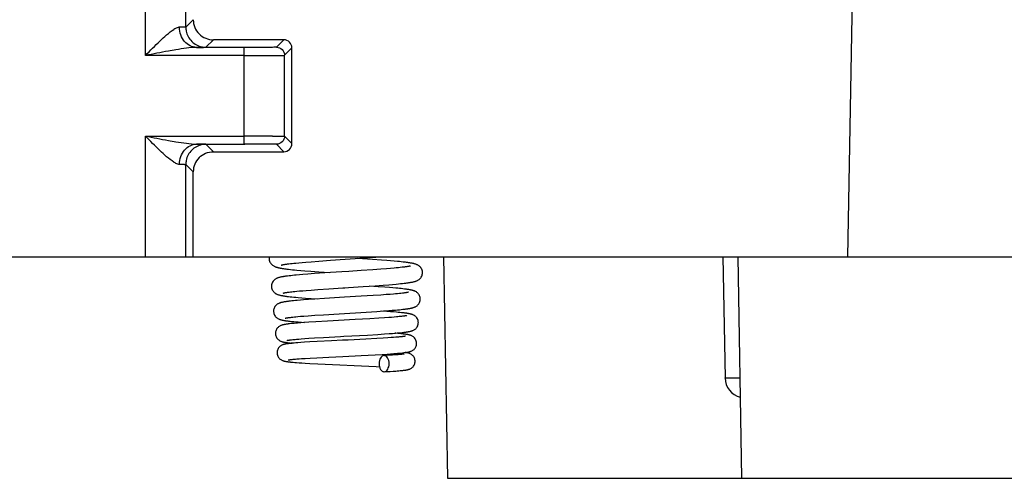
# Model space of a CAD drawing. Header units: millimetres. Extents: x 0 to 841, y 0 to 594.
# Tile 181 of 237: x 456 to 480, y 438 to 449. Entities that reach past the tile are written whole.
import ezdxf

# ---------------------------------------------------------------- set-up
doc = ezdxf.new("R2010")
doc.units = ezdxf.units.MM
doc.header["$LTSCALE"] = 46.255
doc.layers.get('0').update_dxf_attribs({"linetype": 'CONTINUOUS'})

msp = doc.modelspace()

# ---------------------------------------------------------------- linework, layer by layer
at = {"color": 9, "linetype": 'CONTINUOUS'}
for p, q in [((459.12287, 448.39922), (459.12287, 453.39835)), ((476.55472, 443.39835), (476.72927, 453.39835)), ((460.12286, 449.10269), (460.30801, 449.28783)), ((460.80798, 448.78782), (460.62285, 448.60269)), ((462.37286, 448.60269), (462.55795, 448.78778)), ((461.57287, 446.39747), (461.57287, 448.59921)), ((462.75795, 448.58779), (462.57286, 448.40269)), ((461.57287, 448.39922), (459.12287, 448.39922)), ((459.12287, 443.39835), (459.12287, 446.39747)), ((459.12287, 446.39747), (461.57287, 446.39747)), ((462.75777, 446.2091), (462.57286, 446.39397)), ((460.80773, 446.00912), (460.62285, 446.194)), ((462.37286, 446.194), (462.55779, 446.00909)), ((460.12286, 445.69401), (460.30772, 445.50915)), ((473.87478, 440.38607), (473.79969, 440.38601))]:
    msp.add_line(p, q, dxfattribs=at)
at = {"color": 7, "linetype": 'CONTINUOUS'}
for p, q in [((460.12286, 449.10269), (460.12286, 453.39835)), ((462.55796, 448.78777), (460.80797, 448.78783)), ((461.55933, 448.5992), (460.39109, 448.59923)), ((462.75777, 446.2091), (462.75795, 448.58779)), ((462.57286, 446.39397), (462.57286, 448.40269)), ((461.57286, 446.25636), (461.57287, 446.31315)), ((461.57288, 446.19747), (461.57286, 446.25636)), ((461.57287, 446.31315), (461.57288, 446.39747)), ((460.38848, 446.19749), (461.58854, 446.19747)), ((460.80762, 446.00909), (462.55777, 446.00912)), ((460.12286, 443.39835), (460.12286, 445.69401)), ((460.30756, 443.39835), (460.30772, 445.50915)), ((431.19287, 443.39835), (481.84089, 443.39835)), ((462.19227, 443.37234), (462.19176, 443.3581)), ((463.10393, 443.26767), (463.23674, 443.27852)), ((463.23674, 443.27852), (463.42133, 443.29269)), ((463.42133, 443.29269), (463.71438, 443.31381)), ((463.71438, 443.31381), (464.57035, 443.37279)), ((464.75357, 443.33492), (464.38753, 443.36004)), ((464.57035, 443.37279), (464.84205, 443.39252)), ((464.97718, 443.31849), (464.75357, 443.33492)), ((465.11241, 443.30786), (464.97718, 443.31849)), ((465.2063, 443.30004), (465.11241, 443.30786)), ((465.29367, 443.29234), (465.2063, 443.30004)), ((465.37448, 443.28475), (465.29367, 443.29234)), ((465.42474, 443.27974), (465.37448, 443.28475)), ((465.47213, 443.27476), (465.42474, 443.27974)), ((465.51668, 443.2698), (465.47213, 443.27476)), ((466.52251, 443.39835), (466.61851, 437.89835)), ((473.45428, 443.39835), (473.5068, 440.38962)), ((473.82251, 443.39835), (473.91851, 437.89835)), ((462.64844, 443.22111), (462.68296, 443.22561)), ((462.67265, 443.09055), (462.71984, 443.08518)), ((462.68296, 443.22561), (462.7206, 443.23021)), ((462.71984, 443.08518), (462.77042, 443.07976)), ((462.7206, 443.23021), (462.76138, 443.23492)), ((462.76138, 443.23492), (462.80532, 443.23971)), ((462.77042, 443.07976), (462.82446, 443.07429)), ((462.80532, 443.23971), (462.85242, 443.24459)), ((462.82446, 443.07429), (462.88201, 443.06876)), ((462.85242, 443.24459), (462.92905, 443.25209)), ((462.88201, 443.06876), (462.97495, 443.06035)), ((462.92905, 443.25209), (463.01288, 443.25977)), ((462.97495, 443.06035), (463.07584, 443.05178)), ((463.01288, 443.25977), (463.10393, 443.26767)), ((463.07584, 443.05178), (463.22251, 443.0401)), ((463.22251, 443.0401), (463.42451, 443.02507)), ((464.47461, 443.05707), (464.16727, 443.0372)), ((464.76869, 443.07694), (464.47461, 443.05707)), ((464.96244, 443.09094), (464.76869, 443.07694)), ((465.10427, 443.10192), (464.96244, 443.09094)), ((465.20192, 443.10999), (465.10427, 443.10192)), ((465.29156, 443.11791), (465.20192, 443.10999)), ((465.34667, 443.12309), (465.29156, 443.11791)), ((465.39798, 443.12817), (465.34667, 443.12309)), ((465.44539, 443.13316), (465.39798, 443.12817)), ((465.48891, 443.13803), (465.44539, 443.13316)), ((465.52851, 443.14278), (465.48891, 443.13803)), ((462.68834, 442.92595), (462.6505, 442.92135)), ((462.72875, 442.93054), (462.68834, 442.92595)), ((462.77179, 442.93515), (462.72875, 442.93054)), ((462.81749, 442.93979), (462.77179, 442.93515)), ((462.86588, 442.94444), (462.81749, 442.93979)), ((462.94355, 442.9515), (462.86588, 442.94444)), ((463.02735, 442.95865), (462.94355, 442.9515)), ((463.1486, 442.96834), (463.02735, 442.95865)), ((463.31518, 442.98076), (463.1486, 442.96834)), ((463.57509, 442.9988), (463.31518, 442.98076)), ((463.42451, 443.02507), (463.69056, 443.00647)), ((462.79063, 442.53579), (462.8313, 442.54003)), ((462.8313, 442.54003), (462.87491, 442.54435)), ((462.87491, 442.54435), (462.94592, 442.55097)), ((462.94592, 442.55097), (463.02371, 442.55778)), ((463.02371, 442.55778), (463.10835, 442.56476)), ((463.10835, 442.56476), (463.23195, 442.57437)), ((463.23195, 442.57437), (463.40367, 442.58689)), ((463.40367, 442.58689), (463.67536, 442.60542)), ((464.5244, 442.66031), (464.825, 442.68074)), ((464.89643, 442.65562), (464.67604, 442.67045)), ((464.825, 442.68074), (465.01942, 442.69493)), ((465.05932, 442.6439), (464.89643, 442.65562)), ((465.01942, 442.69493), (465.16021, 442.70598)), ((465.1779, 442.63475), (465.05932, 442.6439)), ((465.16021, 442.70598), (465.25682, 442.71409)), ((465.25988, 442.628), (465.1779, 442.63475)), ((465.25682, 442.71409), (465.34562, 442.72206)), ((465.33587, 442.62133), (465.25988, 442.628)), ((465.38322, 442.61693), (465.33587, 442.62133)), ((465.34562, 442.72206), (465.40049, 442.7273)), ((465.42794, 442.61255), (465.38322, 442.61693)), ((465.40049, 442.7273), (465.45192, 442.73249)), ((465.47007, 442.60819), (465.42794, 442.61255)), ((465.45192, 442.73249), (465.49996, 442.73763)), ((465.50963, 442.60384), (465.47007, 442.60819)), ((465.49996, 442.73763), (465.54469, 442.74273)), ((465.54469, 442.74273), (465.58619, 442.7478)), ((462.71936, 442.29821), (462.68314, 442.29404)), ((462.6861, 442.52356), (462.71805, 442.52755)), ((462.71252, 442.40795), (462.75746, 442.40312)), ((462.71805, 442.52755), (462.75288, 442.53163)), ((462.75819, 442.30239), (462.71936, 442.29821)), ((462.75288, 442.53163), (462.79063, 442.53579)), ((462.75746, 442.40312), (462.8056, 442.39824)), ((462.79975, 442.30658), (462.75819, 442.30239)), ((462.84406, 442.3108), (462.79975, 442.30658)), ((462.8056, 442.39824), (462.85697, 442.39334)), ((462.8911, 442.31505), (462.84406, 442.3108)), ((462.85697, 442.39334), (462.91155, 442.38839)), ((462.9667, 442.32147), (462.8911, 442.31505)), ((462.91155, 442.38839), (462.9994, 442.38089)), ((463.04816, 442.32795), (462.9667, 442.32147)), ((462.9994, 442.38089), (463.09425, 442.3733)), ((463.16537, 442.33668), (463.04816, 442.32795)), ((463.09425, 442.3733), (463.23109, 442.36303)), ((463.32433, 442.34771), (463.16537, 442.33668)), ((463.23109, 442.36303), (463.38849, 442.35196)), ((463.56577, 442.36329), (463.32433, 442.34771)), ((464.05847, 442.39298), (463.56577, 442.36329)), ((464.47767, 442.41802), (464.05847, 442.39298)), ((464.77354, 442.43662), (464.47767, 442.41802)), ((464.96298, 442.44942), (464.77354, 442.43662)), ((465.09959, 442.45936), (464.96298, 442.44942)), ((465.19281, 442.46663), (465.09959, 442.45936)), ((465.27788, 442.47374), (465.19281, 442.46663)), ((465.32997, 442.47839), (465.27788, 442.47374)), ((465.37835, 442.48295), (465.32997, 442.47839)), ((465.42299, 442.48743), (465.37835, 442.48295)), ((465.46383, 442.4918), (465.42299, 442.48743)), ((465.50088, 442.49607), (465.46383, 442.4918)), ((464.8618, 442.04228), (465.03292, 442.0541)), ((465.03292, 442.0541), (465.15848, 442.06342)), ((465.15848, 442.06342), (465.24546, 442.07033)), ((465.24546, 442.07033), (465.32598, 442.07717)), ((465.32598, 442.07717), (465.37598, 442.08168)), ((465.37598, 442.08168), (465.42302, 442.08617)), ((465.42302, 442.08617), (465.4671, 442.09063)), ((465.4671, 442.09063), (465.50823, 442.09506)), ((465.50823, 442.09506), (465.54647, 442.09947)), ((462.71747, 441.89606), (462.74781, 441.89965)), ((462.74781, 441.89965), (462.78127, 441.90336)), ((462.78127, 441.90336), (462.81788, 441.90716)), ((462.81788, 441.90716), (462.85767, 441.91106)), ((462.85767, 441.91106), (462.90066, 441.91505)), ((462.90066, 441.91505), (462.97119, 441.92119)), ((462.97119, 441.92119), (463.04899, 441.92752)), ((463.04899, 441.92752), (463.16399, 441.93624)), ((463.16399, 441.93624), (463.32546, 441.94758)), ((463.32546, 441.94758), (463.54374, 441.96182)), ((463.54374, 441.96182), (463.9324, 441.98551)), ((464.32258, 441.84003), (463.64107, 441.80296)), ((463.9324, 441.98551), (464.59874, 442.02541)), ((464.68813, 441.86053), (464.32258, 441.84003)), ((464.59874, 442.02541), (464.8618, 442.04228)), ((464.91315, 441.87416), (464.68813, 441.86053)), ((465.05609, 441.88355), (464.91315, 441.87416)), ((465.11412, 442.04239), (464.99009, 442.05099)), ((465.15889, 441.89082), (465.05609, 441.88355)), ((465.19927, 442.0361), (465.11412, 442.04239)), ((465.22903, 441.89613), (465.15889, 441.89082)), ((465.27777, 442.02992), (465.19927, 442.0361)), ((465.29318, 441.9013), (465.22903, 441.89613)), ((465.34976, 442.02383), (465.27777, 442.02992)), ((465.35145, 441.90635), (465.29318, 441.9013)), ((465.39423, 442.01981), (465.34976, 442.02383)), ((465.38708, 441.90964), (465.35145, 441.90635)), ((465.42018, 441.91287), (465.38708, 441.90964)), ((465.43594, 442.01582), (465.39423, 442.01981)), ((465.45076, 441.91604), (465.42018, 441.91287)), ((465.47497, 442.01183), (465.43594, 442.01582)), ((465.47885, 441.91915), (465.45076, 441.91604)), ((465.50446, 441.92218), (465.47885, 441.91915)), ((462.73343, 441.73945), (462.69919, 441.73566)), ((462.77051, 441.74325), (462.73343, 441.73945)), ((462.75488, 441.79447), (462.80221, 441.78978)), ((462.8105, 441.74708), (462.77051, 441.74325)), ((462.80221, 441.78978), (462.85317, 441.78506)), ((462.85345, 441.75094), (462.8105, 441.74708)), ((462.85317, 441.78506), (462.90776, 441.7803)), ((462.89937, 441.75483), (462.85345, 441.75094)), ((462.97392, 441.76073), (462.89937, 441.75483)), ((462.90776, 441.7803), (462.99696, 441.77305)), ((463.05581, 441.76677), (462.97392, 441.76073)), ((462.99696, 441.77305), (463.06813, 441.76764)), ((463.17758, 441.77511), (463.05581, 441.76677)), ((463.3524, 441.78616), (463.17758, 441.77511)), ((463.64107, 441.80296), (463.3524, 441.78616)), ((462.72518, 441.3366), (462.74958, 441.33947)), ((462.74958, 441.33947), (462.77643, 441.34241)), ((462.77643, 441.34241), (462.80574, 441.34541)), ((462.80574, 441.34541), (462.83749, 441.34848)), ((462.83749, 441.34848), (462.8717, 441.35161)), ((462.8717, 441.35161), (462.9276, 441.3564)), ((462.9276, 441.3564), (462.98902, 441.36131)), ((462.98902, 441.36131), (463.07962, 441.36804)), ((463.07962, 441.36804), (463.18033, 441.375)), ((463.18033, 441.375), (463.3207, 441.38404)), ((463.3207, 441.38404), (463.54449, 441.3974)), ((463.54449, 441.3974), (463.95985, 441.42043)), ((464.00855, 441.32615), (463.73762, 441.313)), ((463.95985, 441.42043), (464.04288, 441.42491)), ((464.04288, 441.42491), (464.62969, 441.45708)), ((464.86003, 441.3689), (464.59274, 441.35471)), ((464.62969, 441.45708), (464.88992, 441.47252)), ((465.01814, 441.37807), (464.86003, 441.3689)), ((464.88992, 441.47252), (465.05394, 441.48309)), ((465.13657, 441.38555), (465.01814, 441.37807)), ((465.05394, 441.48309), (465.1717, 441.4913)), ((465.2222, 441.39142), (465.13657, 441.38555)), ((465.1717, 441.4913), (465.25218, 441.49734)), ((465.28097, 441.39576), (465.2222, 441.39142)), ((465.25218, 441.49734), (465.32605, 441.50328)), ((465.33495, 441.40004), (465.28097, 441.39576)), ((465.33911, 441.49934), (465.30816, 441.50181)), ((465.32605, 441.50328), (465.37169, 441.5072)), ((465.36822, 441.40286), (465.33495, 441.40004)), ((465.38204, 441.49574), (465.33911, 441.49934)), ((465.39924, 441.40564), (465.36822, 441.40286)), ((465.37169, 441.5072), (465.4145, 441.51109)), ((465.42166, 441.4922), (465.38204, 441.49574)), ((465.42798, 441.40838), (465.39924, 441.40564)), ((465.4145, 441.51109), (465.45453, 441.51496)), ((465.45812, 441.48872), (465.42166, 441.4922)), ((465.45438, 441.41107), (465.42798, 441.40838)), ((465.47842, 441.4137), (465.45438, 441.41107)), ((465.45453, 441.51496), (465.49188, 441.51882)), ((465.49188, 441.51882), (465.52662, 441.52268)), ((462.77287, 441.25409), (462.73673, 441.25054)), ((462.81248, 441.25767), (462.77287, 441.25409)), ((462.85575, 441.2613), (462.81248, 441.25767)), ((462.9028, 441.26499), (462.85575, 441.2613)), ((462.98075, 441.27064), (462.9028, 441.26499)), ((463.06783, 441.27645), (462.98075, 441.27064)), ((463.19819, 441.28445), (463.06783, 441.27645)), ((463.38065, 441.29471), (463.19819, 441.28445)), ((463.73762, 441.313), (463.38065, 441.29471)), ((462.7415, 440.84926), (462.76387, 440.85173)), ((462.76387, 440.85173), (462.78882, 440.85428)), ((462.78882, 440.85428), (462.81638, 440.85692)), ((462.81638, 440.85692), (462.84658, 440.85962)), ((462.84658, 440.85962), (462.8794, 440.86239)), ((462.8794, 440.86239), (462.93354, 440.86665)), ((462.93354, 440.86665), (462.99352, 440.87103)), ((462.99352, 440.87103), (463.08237, 440.87703)), ((463.08237, 440.87703), (463.20721, 440.88475)), ((463.20721, 440.88475), (463.37729, 440.8944)), ((463.37729, 440.8944), (463.67468, 440.90985)), ((463.67468, 440.90985), (464.02094, 440.92675)), ((464.02094, 440.92675), (464.47249, 440.94863)), ((464.47249, 440.94863), (464.81936, 440.96653)), ((464.81936, 440.96653), (464.99326, 440.97636)), ((464.99326, 440.97636), (465.1199, 440.98412)), ((465.08825, 440.94848), (465.04063, 440.94584)), ((465.17646, 440.95364), (465.08825, 440.94848)), ((465.1199, 440.98412), (465.20683, 440.98986)), ((465.2553, 440.95867), (465.17646, 440.95364)), ((465.20683, 440.98986), (465.28648, 440.99554)), ((465.30826, 440.96234), (465.2553, 440.95867)), ((465.28648, 440.99554), (465.33543, 440.99929)), ((465.35595, 440.96592), (465.30826, 440.96234)), ((465.33543, 440.99929), (465.38105, 441.00301)), ((465.38482, 440.96825), (465.35595, 440.96592)), ((465.38105, 441.00301), (465.42336, 441.0067)), ((465.41137, 440.97054), (465.38482, 440.96825)), ((465.43561, 440.97277), (465.41137, 440.97054)), ((465.42336, 441.0067), (465.46236, 441.01037)), ((465.45753, 440.97494), (465.43561, 440.97277)), ((465.47716, 440.97704), (465.45753, 440.97494)), ((465.46236, 441.01037), (465.49811, 441.01401)), ((462.75674, 440.78351), (462.79097, 440.78037)), ((462.79097, 440.78037), (462.82804, 440.7772)), ((462.82804, 440.7772), (462.86806, 440.774)), ((462.86806, 440.774), (462.93372, 440.76915)), ((462.93372, 440.76915), (463.00627, 440.76421)), ((463.00627, 440.76421), (463.0858, 440.75918)), ((463.0858, 440.75918), (463.20248, 440.75235)), ((463.20248, 440.75235), (463.39745, 440.74191)), ((463.39745, 440.74191), (464.8446, 440.67409)), ((464.8446, 440.67409), (464.92974, 440.66964)), ((465.04863, 440.54606), (465.08426, 440.54801)), ((465.08426, 440.54801), (465.19418, 440.55436)), ((465.19418, 440.55436), (465.2669, 440.55895)), ((465.2669, 440.55895), (465.33184, 440.5634)), ((465.33184, 440.5634), (465.37107, 440.5663)), ((465.37107, 440.5663), (465.40724, 440.56915)), ((465.40724, 440.56915), (465.4405, 440.57197)), ((465.4405, 440.57197), (465.47102, 440.57476)), ((465.47102, 440.57476), (465.49899, 440.57753)), ((466.61851, 437.89835), (481.41851, 437.89835))]:
    msp.add_line(p, q, dxfattribs=at)
for points in [[(462.19176, 443.35818), (462.19247, 443.34128), (462.19608, 443.31671), (462.20256, 443.29278), (462.21165, 443.27004), (462.22266, 443.24946), (462.23508, 443.23119), (462.24859, 443.2151), (462.26259, 443.20136), (462.2766, 443.1898), (462.29043, 443.18006), (462.30394, 443.1718), (462.31691, 443.16486), (462.32934, 443.15897), (462.34154, 443.15381), (462.35349, 443.14926), (462.36521, 443.14521), (462.37706, 443.14147), (462.38914, 443.13797), (462.4014, 443.13468), (462.41404, 443.13154), (462.42707, 443.12852), (462.44049, 443.1256), (462.45443, 443.12276), (462.4689, 443.11997), (462.48392, 443.11723), (462.49957, 443.11452), (462.51588, 443.11183), (462.53285, 443.10916), (462.55053, 443.1065), (462.56896, 443.10385), (462.58812, 443.10119), (462.60806, 443.09854), (462.62878, 443.09588), (462.67265, 443.09055)], [(462.19589, 443.39835), (462.19562, 443.39733), (462.19227, 443.37234)], [(462.49102, 443.19296), (462.4904, 443.19271), (462.48936, 443.19231), (462.48988, 443.19249), (462.49154, 443.19302), (462.49431, 443.19384), (462.49828, 443.19493), (462.50323, 443.19621), (462.50914, 443.19763), (462.51605, 443.1992), (462.52385, 443.20088), (462.53253, 443.20264), (462.54212, 443.20449), (462.55254, 443.2064), (462.5638, 443.20837), (462.57591, 443.21039), (462.58882, 443.21246), (462.60253, 443.21457), (462.61706, 443.21672), (462.63236, 443.2189), (462.64844, 443.22111)], [(464.16727, 443.0372), (463.99177, 443.02597), (463.57509, 442.9988)], [(465.99759, 443.00431), (465.9971, 443.01824), (465.99381, 443.04303), (465.98752, 443.06736), (465.97849, 443.09061), (465.96738, 443.11172), (465.95473, 443.13049), (465.94085, 443.14705), (465.92646, 443.16111), (465.91213, 443.17282), (465.89805, 443.18262), (465.8844, 443.19081), (465.87147, 443.1976), (465.85925, 443.20328), (465.84738, 443.20821), (465.83588, 443.21252), (465.82475, 443.2163), (465.81357, 443.21979), (465.80227, 443.22304), (465.79088, 443.22606), (465.77915, 443.22897), (465.76702, 443.23177), (465.75451, 443.23449), (465.74149, 443.23715), (465.72792, 443.23976), (465.7138, 443.24234), (465.69908, 443.2449), (465.68373, 443.24743), (465.66775, 443.24995), (465.65114, 443.25246), (465.6339, 443.25495), (465.61602, 443.25744), (465.59748, 443.25991), (465.57829, 443.26239), (465.55844, 443.26485), (465.51668, 443.2698)], [(465.70183, 443.17197), (465.70131, 443.1718), (465.69882, 443.17107), (465.69488, 443.17), (465.68979, 443.16873), (465.68359, 443.16727), (465.67619, 443.16565), (465.66777, 443.16392), (465.65833, 443.1621), (465.64783, 443.16018), (465.63635, 443.15819), (465.62389, 443.15613), (465.61043, 443.15402), (465.59599, 443.15186), (465.58059, 443.14965), (465.5642, 443.1474), (465.54684, 443.14511), (465.52851, 443.14278)], [(462.6505, 442.92135), (462.6325, 442.91905), (462.61511, 442.91674), (462.59832, 442.91442), (462.58214, 442.91209), (462.56658, 442.90975), (462.55162, 442.9074), (462.53724, 442.90503), (462.52344, 442.90264), (462.51021, 442.90023), (462.49747, 442.89777), (462.48524, 442.89528), (462.47346, 442.89272), (462.46201, 442.89007), (462.4509, 442.88731), (462.44007, 442.88443), (462.42926, 442.88131), (462.41851, 442.87794), (462.40775, 442.87425), (462.39655, 442.87002), (462.38489, 442.86513), (462.37284, 442.85946), (462.36004, 442.85265), (462.34649, 442.84438), (462.33248, 442.83445), (462.31829, 442.82262), (462.30413, 442.80846), (462.29051, 442.79183), (462.27818, 442.77309), (462.26746, 442.7522), (462.2588, 442.72932), (462.2528, 442.70542), (462.24969, 442.68108), (462.24926, 442.66802)], [(465.58619, 442.7478), (465.60576, 442.75033), (465.62456, 442.75286), (465.64263, 442.75539), (465.65998, 442.75792), (465.67661, 442.76047), (465.69259, 442.76303), (465.70792, 442.76561), (465.72262, 442.76822), (465.73679, 442.77088), (465.75043, 442.77359), (465.76355, 442.77636), (465.77631, 442.77925), (465.7887, 442.78225), (465.80074, 442.7854), (465.81262, 442.78877), (465.82429, 442.79237), (465.83584, 442.79628), (465.84766, 442.8007), (465.85975, 442.80573), (465.8721, 442.81149), (465.88504, 442.81831), (465.89858, 442.82648), (465.91246, 442.83617), (465.92653, 442.84768), (465.94058, 442.86139), (465.95414, 442.87744), (465.96659, 442.89567), (465.97761, 442.91618), (465.9867, 442.93883), (465.99321, 442.96271), (465.99685, 442.98728), (465.99759, 443.00438)], [(462.24926, 442.66808), (462.24997, 442.65132), (462.25353, 442.62698), (462.25991, 442.60335), (462.26881, 442.58095), (462.27963, 442.56059), (462.29192, 442.54241), (462.30535, 442.52634), (462.31931, 442.5126), (462.33333, 442.50105), (462.3472, 442.49132), (462.3607, 442.48315), (462.37354, 442.47636), (462.38578, 442.47067), (462.3977, 442.46572), (462.4093, 442.46141), (462.42059, 442.45761), (462.43195, 442.45413), (462.44347, 442.4509), (462.45513, 442.44789), (462.4671, 442.44502), (462.47941, 442.44227), (462.49207, 442.43963), (462.50523, 442.43706), (462.51891, 442.43453), (462.53311, 442.43206), (462.54793, 442.42961), (462.56339, 442.42718), (462.57949, 442.42476), (462.59628, 442.42236), (462.61379, 442.41996), (462.63202, 442.41756), (462.65099, 442.41517), (462.67073, 442.41277), (462.71252, 442.40795)], [(463.67536, 442.60542), (464.02363, 442.62801), (464.06895, 442.63091)], [(464.06895, 442.63091), (464.16021, 442.63675), (464.5244, 442.66031)], [(465.943, 442.34923), (465.94256, 442.36238), (465.93944, 442.38672), (465.93342, 442.41059), (465.92473, 442.43344), (465.91397, 442.45432), (465.90156, 442.4731), (465.88782, 442.48976), (465.87351, 442.50393), (465.85919, 442.51574), (465.84505, 442.52563), (465.83141, 442.53381), (465.81863, 442.54049), (465.80665, 442.54601), (465.79511, 442.55074), (465.78406, 442.55481), (465.77349, 442.55834), (465.76296, 442.56155), (465.75238, 442.56452), (465.7418, 442.56726), (465.73096, 442.56987), (465.71978, 442.57239), (465.70829, 442.57481), (465.69635, 442.57717), (465.68392, 442.57949), (465.671, 442.58178), (465.65753, 442.58404), (465.64348, 442.58628), (465.62885, 442.5885), (465.61363, 442.59072), (465.5978, 442.59292), (465.58136, 442.59512), (465.56432, 442.59731), (465.5467, 442.59949), (465.50963, 442.60384)], [(462.54259, 442.4989), (462.54307, 442.49905), (462.54526, 442.49967), (462.54864, 442.50058), (462.55296, 442.50165), (462.55819, 442.50288), (462.5644, 442.50424), (462.57145, 442.5057), (462.57934, 442.50724), (462.58809, 442.50886), (462.59764, 442.51055), (462.60797, 442.51228), (462.61911, 442.51408), (462.631, 442.51591), (462.64366, 442.51777), (462.65708, 442.51968), (462.67123, 442.52161), (462.6861, 442.52356)], [(465.65307, 442.52065), (465.65235, 442.52043), (465.65007, 442.5198), (465.6463, 442.51883), (465.64137, 442.51767), (465.63534, 442.51635), (465.62812, 442.51487), (465.61987, 442.51328), (465.61061, 442.51161), (465.6003, 442.50985), (465.58901, 442.50803), (465.57675, 442.50615), (465.5635, 442.50421), (465.54929, 442.50224), (465.53412, 442.50022), (465.51797, 442.49816), (465.50088, 442.49607)], [(465.54647, 442.09947), (465.56453, 442.10167), (465.5819, 442.10388), (465.59858, 442.10608), (465.61461, 442.10829), (465.63, 442.11051), (465.64475, 442.11274), (465.65893, 442.11499), (465.67254, 442.11726), (465.6856, 442.11957), (465.69821, 442.12192), (465.71037, 442.12434), (465.7221, 442.12682), (465.73356, 442.12942), (465.74476, 442.13215), (465.75572, 442.13504), (465.76664, 442.13818), (465.77749, 442.14158), (465.78835, 442.14533), (465.79961, 442.14964), (465.81129, 442.15464), (465.82335, 442.16046), (465.83603, 442.1674), (465.84933, 442.17577), (465.86298, 442.18574), (465.87667, 442.19751), (465.89017, 442.21139), (465.90307, 442.22751), (465.91477, 442.24557), (465.92494, 442.26556), (465.93324, 442.28737), (465.93915, 442.31031), (465.9424, 442.33395), (465.943, 442.34928)], [(462.68314, 442.29404), (462.666, 442.29196), (462.64949, 442.28987), (462.63362, 442.28777), (462.61838, 442.28568), (462.60376, 442.28357), (462.58977, 442.28146), (462.57634, 442.27933), (462.5635, 442.27719), (462.5512, 442.27502), (462.53936, 442.27281), (462.52799, 442.27055), (462.51704, 442.26824), (462.50633, 442.26582), (462.49591, 442.26328), (462.48571, 442.2606), (462.47537, 442.25766), (462.46497, 442.25442), (462.45444, 442.2508), (462.44326, 442.24655), (462.43137, 442.24147), (462.41892, 442.23545), (462.40571, 442.22812), (462.39168, 442.21911), (462.37726, 442.20821), (462.36298, 442.19535), (462.34906, 442.18013), (462.33601, 442.16254), (462.32466, 442.1433), (462.31526, 442.12265), (462.30802, 442.10069), (462.30327, 442.07827), (462.30109, 442.05589), (462.30093, 442.04794)], [(462.30093, 442.04798), (462.30135, 442.03517), (462.30418, 442.01223), (462.30964, 441.98955), (462.31758, 441.9676), (462.32761, 441.94716), (462.33949, 441.92831), (462.35295, 441.91125), (462.3672, 441.89656), (462.38173, 441.88418), (462.39633, 441.87372), (462.41054, 441.86506), (462.42396, 441.85801), (462.43666, 441.8522), (462.44892, 441.84725), (462.46067, 441.84304), (462.47195, 441.83942), (462.48327, 441.83612), (462.49473, 441.83309), (462.50629, 441.83028), (462.51823, 441.8276), (462.53061, 441.82503), (462.54342, 441.82256), (462.55684, 441.82013), (462.57091, 441.81775), (462.58563, 441.81539), (462.6011, 441.81306), (462.61736, 441.81073), (462.6344, 441.80842), (462.65229, 441.8061), (462.67104, 441.80378), (462.69065, 441.80146), (462.71116, 441.79914), (462.75488, 441.79447)], [(462.5885, 441.87509), (462.588, 441.87492), (462.58833, 441.87502), (462.58991, 441.87546), (462.59246, 441.87613), (462.59596, 441.87697), (462.60047, 441.87799), (462.60583, 441.87913), (462.61202, 441.88037), (462.61908, 441.8817), (462.62692, 441.8831), (462.63553, 441.88456), (462.64494, 441.88608), (462.65511, 441.88764), (462.66604, 441.88925), (462.67776, 441.8909), (462.69023, 441.89259), (462.70346, 441.89431), (462.71747, 441.89606)], [(465.89425, 441.76415), (465.89405, 441.77308), (465.89169, 441.79584), (465.88669, 441.81856), (465.87912, 441.84076), (465.86934, 441.86161), (465.85752, 441.88102), (465.84393, 441.89872), (465.82944, 441.91395), (465.81456, 441.92679), (465.79952, 441.93761), (465.785, 441.94645), (465.77148, 441.95351), (465.75885, 441.95924), (465.7468, 441.96405), (465.73544, 441.96807), (465.72472, 441.97148), (465.71405, 441.97456), (465.7033, 441.97739), (465.69257, 441.97998), (465.68152, 441.98244), (465.67007, 441.98481), (465.65826, 441.98709), (465.64597, 441.98931), (465.63316, 441.99149), (465.61984, 441.99362), (465.60599, 441.99572), (465.59163, 441.99779), (465.57675, 441.99983), (465.56129, 442.00185), (465.54524, 442.00386), (465.52862, 442.00586), (465.51137, 442.00786), (465.47497, 442.01183)], [(465.61022, 441.93926), (465.6104, 441.93932), (465.61013, 441.93924), (465.60866, 441.93884), (465.60628, 441.93825), (465.60302, 441.93749), (465.59881, 441.93658), (465.59382, 441.93556), (465.58804, 441.93445), (465.58146, 441.93326), (465.57417, 441.93201), (465.56618, 441.93071), (465.55748, 441.92936), (465.54814, 441.92798), (465.53817, 441.92657), (465.52756, 441.92513), (465.51632, 441.92367), (465.50446, 441.92218)], [(462.69919, 441.73566), (462.68312, 441.73377), (462.6677, 441.73187), (462.65295, 441.72998), (462.63883, 441.72807), (462.6253, 441.72615), (462.61235, 441.72422), (462.59997, 441.72226), (462.58802, 441.72025), (462.5765, 441.7182), (462.56541, 441.71608), (462.55456, 441.71385), (462.54398, 441.71151), (462.53362, 441.70901), (462.52324, 441.70629), (462.51289, 441.7033), (462.50246, 441.69996), (462.49144, 441.69603), (462.47979, 441.69133), (462.46757, 441.68574), (462.45452, 441.67887), (462.44053, 441.67031), (462.42607, 441.65987), (462.41176, 441.64757), (462.39788, 441.63314), (462.3848, 441.61645), (462.3732, 441.59796), (462.36336, 441.57789), (462.35551, 441.55627), (462.35002, 441.53355), (462.34715, 441.51007), (462.34677, 441.49786)], [(465.52662, 441.52268), (465.54304, 441.52461), (465.55884, 441.52655), (465.57406, 441.5285), (465.58871, 441.53047), (465.60278, 441.53245), (465.61631, 441.53445), (465.62931, 441.53648), (465.64178, 441.53853), (465.65378, 441.54063), (465.6653, 441.54278), (465.67638, 441.54499), (465.68717, 441.54729), (465.69763, 441.5497), (465.70785, 441.55225), (465.71815, 441.55504), (465.72852, 441.55813), (465.73901, 441.56157), (465.75006, 441.56561), (465.76171, 441.5704), (465.77387, 441.57606), (465.78677, 441.58294), (465.80044, 441.59138), (465.81453, 441.60156), (465.82865, 441.61367), (465.84261, 441.62811), (465.85587, 441.64496), (465.86762, 441.6636), (465.87757, 441.68387), (465.88549, 441.70568), (465.89096, 441.72828), (465.89382, 441.75119), (465.89425, 441.76419)], [(462.34677, 441.4979), (462.34719, 441.48508), (462.35003, 441.46214), (462.35553, 441.43943), (462.36355, 441.41742), (462.37373, 441.39686), (462.38587, 441.37782), (462.39971, 441.36057), (462.41437, 441.34579), (462.42937, 441.33338), (462.44445, 441.32296), (462.45894, 441.3145), (462.47233, 441.30781), (462.48476, 441.30242), (462.49663, 441.29791), (462.50783, 441.29413), (462.51843, 441.29093), (462.52903, 441.28804), (462.53976, 441.28537), (462.55056, 441.28292), (462.56173, 441.28058), (462.57334, 441.27834), (462.58538, 441.27617), (462.59801, 441.27405), (462.61128, 441.27196), (462.62518, 441.2699), (462.63983, 441.26785), (462.65525, 441.26581), (462.67146, 441.26377), (462.68849, 441.26174), (462.70635, 441.25971), (462.72505, 441.25767), (462.74459, 441.25563), (462.76635, 441.25346)], [(462.62847, 441.32134), (462.62806, 441.32121), (462.6277, 441.3211), (462.6286, 441.32134), (462.63045, 441.32181), (462.63322, 441.32245), (462.63698, 441.32327), (462.64152, 441.32419), (462.64679, 441.32519), (462.65285, 441.32628), (462.65959, 441.32743), (462.66701, 441.32863), (462.67511, 441.32988), (462.68386, 441.33117), (462.69324, 441.33248), (462.70327, 441.33383), (462.71391, 441.33521), (462.72518, 441.3366)], [(464.59274, 441.35471), (464.15424, 441.33315), (464.00855, 441.32615)], [(465.85133, 441.24908), (465.85103, 441.25994), (465.84837, 441.28304), (465.8431, 441.30567), (465.8354, 441.32743), (465.82566, 441.34768), (465.81409, 441.36635), (465.80099, 441.38325), (465.78711, 441.39779), (465.77292, 441.41008), (465.75865, 441.42043), (465.74488, 441.42891), (465.73202, 441.43571), (465.72001, 441.44124), (465.70868, 441.44581), (465.69818, 441.44957), (465.68843, 441.4527), (465.6789, 441.45547), (465.66949, 441.45796), (465.66029, 441.46019), (465.65092, 441.46229), (465.64132, 441.46428), (465.63152, 441.46618), (465.62135, 441.46802), (465.61075, 441.46982), (465.59974, 441.47159), (465.58822, 441.47333), (465.57617, 441.47505), (465.56358, 441.47677), (465.55041, 441.47847), (465.53666, 441.48018), (465.5223, 441.48187), (465.50728, 441.48358), (465.49159, 441.48528), (465.45812, 441.48872)], [(465.573, 441.42769), (465.57347, 441.42783), (465.574, 441.42799), (465.5732, 441.42778), (465.57145, 441.42736), (465.5688, 441.42678), (465.56516, 441.42603), (465.56075, 441.42518), (465.5556, 441.42425), (465.54967, 441.42324), (465.54305, 441.42217), (465.53576, 441.42106), (465.52778, 441.41991), (465.51917, 441.41872), (465.50992, 441.4175), (465.50003, 441.41626), (465.48953, 441.41499), (465.47842, 441.4137)], [(462.73673, 441.25054), (462.71991, 441.24878), (462.70389, 441.24702), (462.68864, 441.24526), (462.67414, 441.2435), (462.66038, 441.24173), (462.64733, 441.23995), (462.63495, 441.23816), (462.62317, 441.23634), (462.61198, 441.23449), (462.60132, 441.2326), (462.59099, 441.23062), (462.58102, 441.22855), (462.57132, 441.22635), (462.56152, 441.22391), (462.55167, 441.2212), (462.54166, 441.21814), (462.53089, 441.21443), (462.51922, 441.20987), (462.50683, 441.20431), (462.49366, 441.19746), (462.47957, 441.18887), (462.46505, 441.17839), (462.4509, 441.16618), (462.43747, 441.15218), (462.42493, 441.13622), (462.41373, 441.11857), (462.40421, 441.09957), (462.39647, 441.07912), (462.39071, 441.05695), (462.38737, 441.03307), (462.38677, 441.01779)], [(465.56035, 441.02128), (465.57413, 441.02311), (465.58725, 441.02495), (465.59973, 441.02682), (465.6117, 441.02871), (465.62314, 441.03066), (465.6341, 441.03265), (465.64477, 441.03474), (465.65513, 441.03695), (465.66525, 441.03929), (465.67549, 441.04189), (465.6858, 441.04478), (465.69626, 441.04805), (465.70743, 441.05197), (465.71948, 441.05678), (465.73218, 441.0626), (465.74545, 441.06964), (465.7594, 441.07829), (465.77362, 441.08869), (465.78731, 441.1006), (465.80008, 441.1139), (465.81196, 441.12883), (465.82278, 441.14545), (465.83221, 441.1635), (465.8401, 441.1831), (465.84632, 441.20488), (465.85029, 441.22896), (465.85133, 441.24911)], [(462.38677, 441.01782), (462.38741, 441.00206), (462.39069, 440.97874), (462.39647, 440.95648), (462.40443, 440.93553), (462.41426, 440.91611), (462.42575, 440.89825), (462.4386, 440.88216), (462.45227, 440.86816), (462.46647, 440.85613), (462.48091, 440.84589), (462.49492, 440.83749), (462.50807, 440.83075), (462.52047, 440.82527), (462.5322, 440.82077), (462.54312, 440.81708), (462.55335, 440.81401), (462.56336, 440.81132), (462.5732, 440.80893), (462.58286, 440.80679), (462.59266, 440.8048), (462.60265, 440.80292), (462.61281, 440.80115), (462.62334, 440.79943), (462.63429, 440.79776), (462.64564, 440.79613), (462.6575, 440.79452), (462.6699, 440.79292), (462.68282, 440.79135), (462.69635, 440.78978), (462.71048, 440.78821), (462.72524, 440.78665), (462.75674, 440.78351)], [(462.66226, 440.83763), (462.6617, 440.83747), (462.66097, 440.83726), (462.66157, 440.83741), (462.66311, 440.83777), (462.66554, 440.83829), (462.66893, 440.83897), (462.67307, 440.83975), (462.67793, 440.8406), (462.68356, 440.84153), (462.68986, 440.84252), (462.69682, 440.84355), (462.70447, 440.84463), (462.71276, 440.84574), (462.72169, 440.84688), (462.73128, 440.84806), (462.7415, 440.84926)], [(465.54387, 440.98661), (465.54322, 440.98646), (465.54167, 440.98613), (465.53916, 440.98562), (465.53591, 440.98502), (465.53196, 440.98433), (465.52727, 440.98357), (465.52195, 440.98275), (465.51601, 440.98188), (465.50942, 440.98097), (465.50224, 440.98003), (465.49447, 440.97906), (465.4861, 440.97806), (465.47716, 440.97704)], [(465.49811, 441.01401), (465.5148, 441.01583), (465.53072, 441.01764), (465.5459, 441.01946), (465.56035, 441.02128)], [(465.81424, 440.80401), (465.81371, 440.81836), (465.81051, 440.84208), (465.8048, 440.86445), (465.79698, 440.88529), (465.78736, 440.90454), (465.77615, 440.92219), (465.76368, 440.93806), (465.75038, 440.95192), (465.73648, 440.96393), (465.7223, 440.97419), (465.70851, 440.98263), (465.69546, 440.98945), (465.68313, 440.99499), (465.67151, 440.99953), (465.66079, 441.00319), (465.65082, 441.0062), (465.64112, 441.00882), (465.63167, 441.01112), (465.62245, 441.01316), (465.61308, 441.01506), (465.60349, 441.01685), (465.5937, 441.01854), (465.5835, 441.02018), (465.57282, 441.02179), (465.56863, 441.02238)], [(465.49899, 440.57753), (465.51206, 440.57892), (465.52459, 440.58031), (465.53659, 440.58171), (465.54807, 440.58311), (465.5591, 440.58454), (465.5697, 440.586), (465.57986, 440.58747), (465.58965, 440.58899), (465.59906, 440.59055), (465.60813, 440.59217), (465.61703, 440.59388), (465.62572, 440.59568), (465.63428, 440.59762), (465.6431, 440.59981), (465.6521, 440.60228), (465.66139, 440.60511), (465.67155, 440.60858), (465.68269, 440.61291), (465.69464, 440.61824), (465.70751, 440.62488), (465.72139, 440.63328), (465.73582, 440.64362), (465.75003, 440.65581), (465.76371, 440.67004), (465.77655, 440.68643), (465.78794, 440.70454), (465.79758, 440.72412), (465.80529, 440.74515), (465.81075, 440.76722), (465.81374, 440.79002), (465.81424, 440.80403)]]:
    msp.add_lwpolyline(points, dxfattribs=at)
for centre, radius, start, end in [((460.80786, 449.2876), 0.49977, 179.986991, 270.012134), ((461.59005, 681.1907), 232.79148, 269.9957697, 270.169431), ((461.6445, 251.57343), 194.82406, 89.8135666, 90.0210657), ((474.00672, 440.39835), 0.5, 180.999999, 255.707998)]:
    msp.add_arc(centre, radius, start, end, dxfattribs=at)
msp.add_ellipse((460.80772, 445.50914), major_axis=(0.47435, 0.15811), ratio=0.9999048, start_param=2.03441652, end_param=2.81980516, dxfattribs=at)
at = {"color": 9, "linetype": 'CONTINUOUS'}
for points, knots in [([(459.12287, 448.39922), (459.23838, 448.52185), (459.46366, 448.7481), (459.702, 448.9647), (459.82842, 449.04796)], [0, 0, 0, 0, 0.52673368, 1, 1, 1, 1]), ([(459.96748, 449.09921), (459.95692, 449.0991), (459.90724, 449.09212), (459.86196, 449.06824), (459.82842, 449.04796)], [0, 0, 0, 0, 0.21236895, 1, 1, 1, 1]), ([(460.12285, 449.10269), (460.12231, 449.10192), (460.11799, 449.10268), (460.1111, 449.10129), (460.0982, 449.10142), (460.0723, 449.10045), (460.02797, 449.09997), (459.98965, 449.09944), (459.96748, 449.09921)], [0, 0, 0, 0, 0.01809631, 0.06742273, 0.14785744, 0.25916908, 0.57213343, 1, 1, 1, 1]), ([(460.39013, 448.59922), (460.33481, 448.59938), (460.22028, 448.62841), (460.07959, 448.74139), (459.98953, 448.90733), (459.96759, 449.03467), (459.96748, 449.09921)], [0, 0, 0, 0, 0.23035485, 0.47281155, 0.73123668, 1, 1, 1, 1]), ([(460.12285, 449.10269), (460.12285, 449.07002), (460.13592, 448.94089), (460.2009, 448.81753), (460.2693, 448.74913)], [0, 0, 0, 0, 0.25243547, 1, 1, 1, 1]), ([(460.2693, 448.74913), (460.3377, 448.68074), (460.46106, 448.61576), (460.59019, 448.60269), (460.62285, 448.60269)], [0, 0, 0, 0, 0.74756535, 1, 1, 1, 1]), ([(459.87803, 448.54033), (459.81521, 448.53), (459.56304, 448.48532), (459.31181, 448.43562), (459.12287, 448.39922)], [0, 0, 0, 0, 0.24859796, 1, 1, 1, 1]), ([(460.39012, 448.59922), (460.30568, 448.59917), (460.13409, 448.58101), (459.96436, 448.55446), (459.87803, 448.54033)], [0, 0, 0, 0, 0.49116145, 1, 1, 1, 1]), ([(460.39133, 448.59922), (460.42437, 448.59945), (460.48151, 448.60002), (460.54749, 448.6004), (460.5862, 448.6015), (460.60522, 448.60115), (460.61585, 448.60294), (460.62186, 448.60173), (460.62287, 448.60269)], [0, 0, 0, 0, 0.42801856, 0.74103501, 0.85234284, 0.93275763, 0.98203893, 1, 1, 1, 1]), ([(462.37286, 448.60269), (462.3676, 448.60098), (462.34598, 448.60345), (462.30028, 448.60016), (462.22539, 448.60111), (462.12532, 448.59998), (462.00349, 448.59979), (461.81244, 448.59928), (461.66247, 448.59921), (461.55933, 448.5992)], [0, 0, 0, 0, 0.02039051, 0.07751182, 0.17058618, 0.29542595, 0.44702784, 0.61965862, 1, 1, 1, 1]), ([(459.82842, 445.74874), (459.70187, 445.83179), (459.46375, 446.04873), (459.23838, 446.27484), (459.12287, 446.39747)], [0, 0, 0, 0, 0.47326299, 1, 1, 1, 1]), ([(459.12287, 446.39747), (459.31181, 446.36107), (459.56302, 446.31137), (459.81519, 446.26669), (459.878, 446.25636)], [0, 0, 0, 0, 0.75140203, 1, 1, 1, 1]), ([(459.878, 446.25636), (459.96417, 446.24226), (460.13369, 446.21566), (460.30506, 446.19776), (460.38946, 446.19748)], [0, 0, 0, 0, 0.50847541, 1, 1, 1, 1]), ([(459.96748, 445.69748), (459.96764, 445.76204), (459.98961, 445.88938), (460.0796, 446.05519), (460.21986, 446.16835), (460.33423, 446.19733), (460.38945, 446.19748)], [0, 0, 0, 0, 0.26904204, 0.5276672, 0.76985084, 1, 1, 1, 1]), ([(460.2693, 446.04756), (460.2009, 445.97916), (460.13592, 445.8558), (460.12285, 445.72667), (460.12285, 445.69401)], [0, 0, 0, 0, 0.74756453, 1, 1, 1, 1]), ([(460.62285, 446.194), (460.59019, 446.194), (460.46106, 446.18093), (460.3377, 446.11596), (460.2693, 446.04756)], [0, 0, 0, 0, 0.25243465, 1, 1, 1, 1]), ([(460.62286, 446.194), (460.62184, 446.19497), (460.61575, 446.19375), (460.60497, 446.19556), (460.5857, 446.1952), (460.54648, 446.19631), (460.47963, 446.19668), (460.42175, 446.19726), (460.38828, 446.19749)], [0, 0, 0, 0, 0.01796151, 0.06725477, 0.14769062, 0.25902533, 0.57206374, 1, 1, 1, 1]), ([(462.37286, 446.194), (462.368, 446.19603), (462.34698, 446.19277), (462.3036, 446.19677), (462.23174, 446.19542), (462.13593, 446.19671), (462.01891, 446.19684), (461.83415, 446.19739), (461.68881, 446.19747), (461.58854, 446.19747)], [0, 0, 0, 0, 0.0201372, 0.07690509, 0.1691884, 0.29320628, 0.44411853, 0.61649374, 1, 1, 1, 1]), ([(459.82843, 445.74874), (459.84072, 445.7413), (459.88373, 445.7172), (459.93221, 445.69785), (459.96748, 445.69748)], [0, 0, 0, 0, 0.28950291, 1, 1, 1, 1]), ([(459.96748, 445.69748), (459.98965, 445.69725), (460.02797, 445.69672), (460.0723, 445.69624), (460.0982, 445.69527), (460.1111, 445.6954), (460.11799, 445.69401), (460.12231, 445.69477), (460.12285, 445.69401)], [0, 0, 0, 0, 0.42786657, 0.74083092, 0.85214256, 0.93257727, 0.98190369, 1, 1, 1, 1]), ([(473.79969, 440.38601), (473.7584, 440.38601), (473.70029, 440.38605), (473.62852, 440.38656), (473.58634, 440.38673), (473.55441, 440.38779), (473.52774, 440.38702), (473.51787, 440.38999), (473.50639, 440.38805), (473.50684, 440.38963)], [0, 0, 0, 0, 0.42282197, 0.59417859, 0.73708127, 0.85035187, 0.93282147, 0.98319915, 1, 1, 1, 1])]:
    msp.add_open_spline(points, degree=3, knots=knots, dxfattribs=at)
at = {"color": 7, "linetype": 'CONTINUOUS'}
for points in [[(462.69939, 448.72922), (462.66331, 448.7653), (462.60899, 448.78777), (462.55796, 448.78777)], [(462.75795, 448.58779), (462.75796, 448.63881), (462.73546, 448.69313), (462.69939, 448.72922)], [(462.37286, 448.60269), (462.42388, 448.60269), (462.4782, 448.58019), (462.51428, 448.54411)], [(462.51428, 448.54411), (462.55036, 448.50803), (462.57286, 448.45372), (462.57286, 448.40269)], [(462.69918, 446.06768), (462.73527, 446.10376), (462.75777, 446.15808), (462.75777, 446.2091)], [(462.55777, 446.00912), (462.60879, 446.00912), (462.6631, 446.0316), (462.69918, 446.06768)]]:
    msp.add_open_spline(points, degree=3, dxfattribs=at)
for points, knots in [([(462.27845, 448.40023), (462.31989, 448.40038), (462.37822, 448.40058), (462.45054, 448.40107), (462.49261, 448.40119), (462.52558, 448.40196), (462.55009, 448.40121), (462.56395, 448.40341), (462.57151, 448.40159), (462.57286, 448.40269)], [0, 0, 0, 0, 0.42228367, 0.59417329, 0.73721618, 0.85023133, 0.93213169, 0.98220578, 1, 1, 1, 1]), ([(462.27843, 446.39646), (462.31988, 446.39631), (462.37821, 446.39611), (462.45053, 446.39562), (462.49262, 446.39552), (462.52556, 446.39474), (462.55013, 446.39555), (462.56387, 446.39324), (462.57156, 446.39514), (462.57286, 446.39397)], [0, 0, 0, 0, 0.4222791, 0.59416694, 0.73720847, 0.8502227, 0.93212281, 0.98219827, 1, 1, 1, 1]), ([(460.45419, 445.86267), (460.50023, 445.9087), (460.61015, 445.98597), (460.74251, 446.00909), (460.80762, 446.00909)], [0, 0, 0, 0, 0.49999258, 1, 1, 1, 1]), ([(465.04063, 440.94575), (465.02416, 440.9449), (464.98872, 440.93033), (464.95015, 440.88366), (464.92578, 440.81954), (464.91995, 440.77114), (464.91995, 440.74595)], [0, 0, 0, 0, 0.19573449, 0.42760655, 0.70110492, 1, 1, 1, 1]), ([(465.16935, 440.74595), (465.16935, 440.77215), (465.16303, 440.82236), (465.13701, 440.8882), (465.10042, 440.92853), (465.06631, 440.94424), (465.04896, 440.94618), (465.04063, 440.94575)], [0, 0, 0, 0, 0.30100806, 0.57430237, 0.80352577, 0.90417001, 1, 1, 1, 1]), ([(464.91995, 440.74595), (464.91995, 440.71976), (464.92627, 440.66956), (464.95228, 440.60373), (464.98885, 440.5634), (465.02295, 440.54768), (465.0403, 440.54573), (465.04863, 440.54615)], [0, 0, 0, 0, 0.30099682, 0.57429022, 0.80352333, 0.90417153, 1, 1, 1, 1]), ([(465.04863, 440.54615), (465.0651, 440.547), (465.10056, 440.56156), (465.13913, 440.60823), (465.16351, 440.67235), (465.16935, 440.72077), (465.16935, 440.74595)], [0, 0, 0, 0, 0.19572827, 0.42759162, 0.70109242, 1, 1, 1, 1])]:
    msp.add_open_spline(points, degree=3, knots=knots, dxfattribs=at)
at = {"color": 9, "linetype": 'CONTINUOUS'}
for points in [[(462.51428, 446.25258), (462.4782, 446.2165), (462.42389, 446.194), (462.37286, 446.194)], [(462.57286, 446.39399), (462.57285, 446.34297), (462.55036, 446.28866), (462.51428, 446.25258)]]:
    msp.add_open_spline(points, degree=3, dxfattribs=at)

doc.saveas('drawing.dxf')
